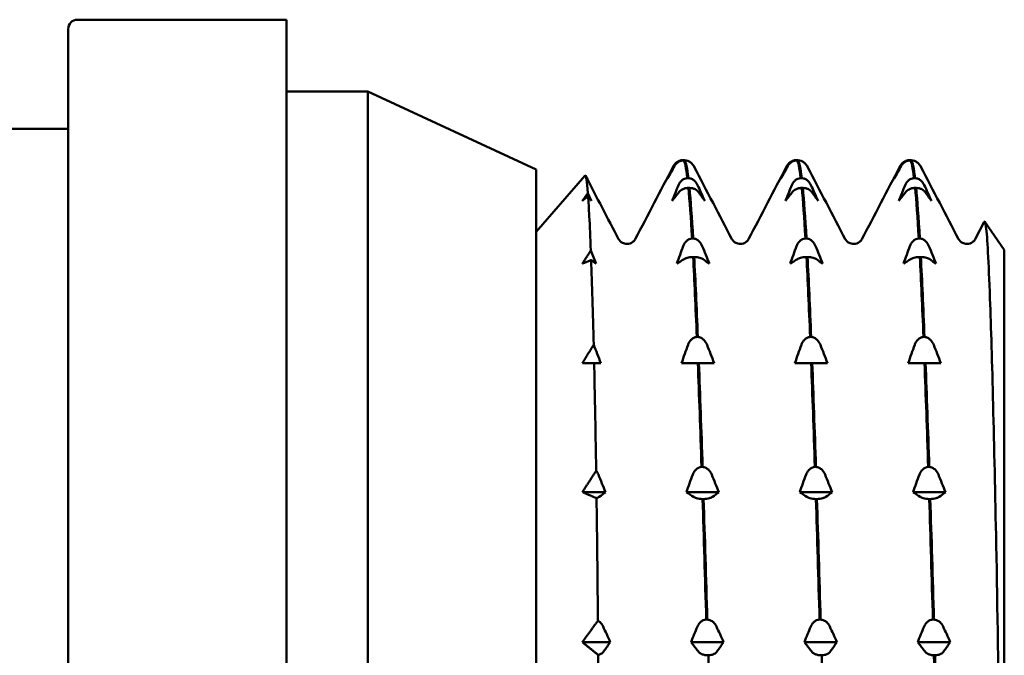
# Model space of a CAD drawing. Header units: millimetres. Extents: x 50 to 190, y 97 to 241.
# Tile 8 of 16: x 112 to 127, y 115 to 125. Entities that reach past the tile are written whole.
import ezdxf

# ---------------------------------------------------------------- set-up
doc = ezdxf.new("R2010")
doc.units = ezdxf.units.MM
doc.layers.add('Видимый контур (ГОСТ)', color=7, linetype='Continuous', lineweight=50)

msp = doc.modelspace()

# ---------------------------------------------------------------- linework, layer by layer
at = {"layer": 'Видимый контур (ГОСТ)'}
for p, q in [((112.481, 125.251), (115.831, 125.251)), ((115.831, 100.251), (115.831, 125.251)), ((112.331, 100.401), (112.331, 125.101)), ((115.831, 124.101), (117.131, 124.101)), ((117.131, 101.401), (117.131, 124.101)), ((119.831, 122.851), (117.131, 124.101)), ((112.331, 123.501), (107.831, 123.501)), ((122.177, 122.998), (122.194, 122.998)), ((122.21, 122.995), (122.193, 122.995)), ((123.993, 122.998), (124.01, 122.998)), ((124.026, 122.995), (124.009, 122.995)), ((125.809, 122.998), (125.826, 122.998)), ((125.842, 122.995), (125.825, 122.995)), ((119.831, 102.651), (119.831, 122.851)), ((119.831, 121.851), (120.612, 122.749)), ((120.612, 122.749), (120.612, 122.749)), ((122.252, 122.71), (122.269, 122.71)), ((124.068, 122.71), (124.085, 122.71)), ((125.884, 122.71), (125.901, 122.71)), ((122.286, 122.554), (122.269, 122.554)), ((124.102, 122.554), (124.085, 122.554)), ((125.918, 122.554), (125.901, 122.554)), ((126.865, 121.731), (127.009, 122.007)), ((127.331, 121.561), (127.019, 122.009)), ((122.328, 121.743), (122.345, 121.743)), ((124.144, 121.743), (124.161, 121.743)), ((125.96, 121.743), (125.977, 121.743)), ((127.331, 121.561), (127.331, 103.941)), ((122.362, 121.445), (122.345, 121.445)), ((124.178, 121.445), (124.161, 121.445)), ((125.994, 121.445), (125.977, 121.445)), ((122.404, 120.164), (122.421, 120.164)), ((124.22, 120.164), (124.237, 120.164)), ((126.036, 120.164), (126.053, 120.164)), ((120.865, 119.745), (120.57, 119.745)), ((122.681, 119.745), (122.16, 119.745)), ((122.437, 119.743), (122.42, 119.743)), ((124.497, 119.745), (123.976, 119.745)), ((124.253, 119.743), (124.236, 119.743)), ((126.313, 119.745), (125.792, 119.745)), ((126.069, 119.743), (126.052, 119.743)), ((122.479, 118.079), (122.496, 118.079)), ((124.295, 118.079), (124.312, 118.079)), ((126.111, 118.079), (126.128, 118.079)), ((120.941, 117.676), (120.57, 117.676)), ((122.757, 117.676), (122.236, 117.676)), ((122.513, 117.565), (122.496, 117.565)), ((124.573, 117.676), (124.052, 117.676)), ((124.329, 117.565), (124.312, 117.565)), ((126.389, 117.676), (125.868, 117.676)), ((126.145, 117.565), (126.128, 117.565)), ((122.555, 115.631), (122.572, 115.631)), ((124.371, 115.631), (124.388, 115.631)), ((126.187, 115.631), (126.204, 115.631)), ((121.016, 115.27), (120.57, 115.27)), ((122.832, 115.27), (122.311, 115.27)), ((124.648, 115.27), (124.127, 115.27)), ((126.464, 115.27), (125.943, 115.27)), ((122.589, 115.059), (122.572, 115.059)), ((124.405, 115.059), (124.388, 115.059)), ((126.221, 115.059), (126.204, 115.059))]:
    msp.add_line(p, q, dxfattribs=at)
msp.add_arc((112.481, 125.101), 0.15, 90, 180, dxfattribs=at)
for points in [[(121.933, 122.701), (121.967, 122.77), (122.001, 122.839), (122.036, 122.908)], [(122.024, 122.894), (122.034, 122.914), (122.048, 122.94), (122.086, 122.968)], [(122.193, 122.995), (122.213, 122.971), (122.233, 122.875), (122.252, 122.71)], [(122.269, 122.71), (122.25, 122.875), (122.23, 122.971), (122.21, 122.995)], [(122.325, 122.944), (122.343, 122.925), (122.352, 122.908), (122.36, 122.894)], [(123.749, 122.701), (123.783, 122.77), (123.817, 122.839), (123.852, 122.908)], [(123.84, 122.894), (123.85, 122.914), (123.864, 122.94), (123.902, 122.968)], [(124.009, 122.995), (124.029, 122.971), (124.049, 122.875), (124.068, 122.71)], [(124.085, 122.71), (124.066, 122.875), (124.046, 122.971), (124.026, 122.995)], [(124.141, 122.944), (124.159, 122.925), (124.168, 122.908), (124.176, 122.894)], [(125.565, 122.701), (125.599, 122.77), (125.633, 122.839), (125.668, 122.908)], [(125.656, 122.894), (125.666, 122.914), (125.68, 122.94), (125.718, 122.968)], [(125.825, 122.995), (125.845, 122.971), (125.865, 122.875), (125.884, 122.71)], [(125.901, 122.71), (125.882, 122.875), (125.862, 122.971), (125.842, 122.995)], [(125.957, 122.944), (125.975, 122.925), (125.984, 122.908), (125.992, 122.894)], [(120.658, 122.471), (120.643, 122.664), (120.628, 122.759), (120.614, 122.75)], [(120.622, 122.745), (120.798, 122.407), (120.974, 122.069), (121.151, 121.731)], [(121.417, 121.731), (121.62, 122.118), (121.822, 122.506), (122.024, 122.894)], [(122.36, 122.894), (122.562, 122.506), (122.764, 122.118), (122.967, 121.731)], [(123.233, 121.731), (123.436, 122.118), (123.638, 122.506), (123.84, 122.894)], [(124.176, 122.894), (124.378, 122.506), (124.58, 122.118), (124.783, 121.731)], [(125.049, 121.731), (125.252, 122.118), (125.454, 122.506), (125.656, 122.894)], [(125.992, 122.894), (126.194, 122.506), (126.396, 122.118), (126.599, 121.731)], [(122.009, 122.347), (122.043, 122.431), (122.077, 122.516), (122.111, 122.6)], [(123.825, 122.347), (123.859, 122.431), (123.893, 122.516), (123.927, 122.6)], [(125.641, 122.347), (125.675, 122.431), (125.709, 122.516), (125.743, 122.6)], [(126.047, 122.6), (126.086, 122.516), (126.124, 122.431), (126.162, 122.347)], [(120.658, 122.471), (120.677, 122.429), (120.695, 122.388), (120.714, 122.347)], [(122.269, 122.554), (122.289, 122.35), (122.308, 122.078), (122.328, 121.743)], [(122.345, 121.743), (122.325, 122.078), (122.306, 122.35), (122.286, 122.554)], [(122.53, 122.347), (122.496, 122.395), (122.462, 122.443), (122.427, 122.491)], [(124.085, 122.554), (124.105, 122.35), (124.124, 122.078), (124.144, 121.743)], [(124.161, 121.743), (124.141, 122.078), (124.122, 122.35), (124.102, 122.554)], [(124.346, 122.347), (124.312, 122.395), (124.278, 122.443), (124.243, 122.491)], [(125.901, 122.554), (125.921, 122.35), (125.94, 122.078), (125.96, 121.743)], [(125.977, 121.743), (125.957, 122.078), (125.938, 122.35), (125.918, 122.554)], [(126.162, 122.347), (126.128, 122.395), (126.094, 122.443), (126.059, 122.491)], [(120.714, 122.347), (120.697, 122.371), (120.679, 122.396), (120.662, 122.42)], [(120.705, 121.549), (120.733, 121.479), (120.761, 121.409), (120.789, 121.339)], [(122.084, 121.339), (122.118, 121.433), (122.152, 121.527), (122.187, 121.621)], [(122.491, 121.621), (122.529, 121.527), (122.568, 121.433), (122.605, 121.339)], [(123.9, 121.339), (123.934, 121.433), (123.968, 121.527), (124.003, 121.621)], [(124.307, 121.621), (124.345, 121.527), (124.384, 121.433), (124.421, 121.339)], [(125.716, 121.339), (125.75, 121.433), (125.784, 121.527), (125.819, 121.621)], [(126.123, 121.621), (126.161, 121.527), (126.2, 121.433), (126.237, 121.339)], [(120.789, 121.339), (120.763, 121.358), (120.737, 121.377), (120.71, 121.396)], [(120.751, 120.037), (120.737, 120.559), (120.724, 121.014), (120.71, 121.396)], [(122.199, 121.413), (122.16, 121.388), (122.122, 121.363), (122.084, 121.339)], [(122.345, 121.445), (122.364, 121.075), (122.384, 120.645), (122.404, 120.164)], [(122.421, 120.164), (122.401, 120.645), (122.381, 121.075), (122.362, 121.445)], [(122.605, 121.339), (122.572, 121.363), (122.537, 121.388), (122.503, 121.413)], [(124.015, 121.413), (123.976, 121.388), (123.938, 121.363), (123.9, 121.339)], [(124.161, 121.445), (124.18, 121.075), (124.2, 120.645), (124.22, 120.164)], [(124.237, 120.164), (124.217, 120.645), (124.197, 121.075), (124.178, 121.445)], [(124.421, 121.339), (124.388, 121.363), (124.353, 121.388), (124.319, 121.413)], [(125.831, 121.413), (125.792, 121.388), (125.754, 121.363), (125.716, 121.339)], [(125.977, 121.445), (125.996, 121.075), (126.016, 120.645), (126.036, 120.164)], [(126.053, 120.164), (126.033, 120.645), (126.013, 121.075), (125.994, 121.445)], [(126.237, 121.339), (126.204, 121.363), (126.169, 121.388), (126.135, 121.413)], [(120.751, 120.037), (120.789, 119.94), (120.827, 119.843), (120.865, 119.745)], [(122.16, 119.745), (122.194, 119.843), (122.228, 119.94), (122.263, 120.037)], [(122.567, 120.037), (122.605, 119.94), (122.643, 119.843), (122.681, 119.745)], [(123.976, 119.745), (124.01, 119.843), (124.044, 119.94), (124.079, 120.037)], [(124.383, 120.037), (124.421, 119.94), (124.459, 119.843), (124.497, 119.745)], [(125.792, 119.745), (125.826, 119.843), (125.86, 119.94), (125.895, 120.037)], [(126.199, 120.037), (126.237, 119.94), (126.275, 119.843), (126.313, 119.745)], [(120.762, 119.744), (120.761, 119.744), (120.76, 119.744), (120.758, 119.744)], [(120.865, 119.745), (120.831, 119.745), (120.797, 119.744), (120.762, 119.744)], [(122.274, 119.744), (122.236, 119.744), (122.198, 119.745), (122.16, 119.745)], [(122.42, 119.743), (122.44, 119.233), (122.46, 118.675), (122.479, 118.079)], [(122.496, 118.079), (122.477, 118.675), (122.457, 119.233), (122.437, 119.743)], [(122.681, 119.745), (122.647, 119.745), (122.613, 119.744), (122.578, 119.744)], [(124.09, 119.744), (124.052, 119.744), (124.014, 119.745), (123.976, 119.745)], [(124.236, 119.743), (124.256, 119.233), (124.276, 118.675), (124.295, 118.079)], [(124.312, 118.079), (124.293, 118.675), (124.273, 119.233), (124.253, 119.743)], [(124.497, 119.745), (124.463, 119.745), (124.429, 119.744), (124.394, 119.744)], [(125.906, 119.744), (125.868, 119.744), (125.83, 119.745), (125.792, 119.745)], [(126.052, 119.743), (126.072, 119.233), (126.092, 118.675), (126.111, 118.079)], [(126.128, 118.079), (126.109, 118.675), (126.089, 119.233), (126.069, 119.743)], [(126.313, 119.745), (126.279, 119.745), (126.245, 119.744), (126.21, 119.744)], [(120.791, 118.018), (120.805, 118), (120.817, 117.98), (120.826, 117.957)], [(120.826, 117.957), (120.865, 117.863), (120.903, 117.769), (120.941, 117.676)], [(122.236, 117.676), (122.27, 117.769), (122.304, 117.863), (122.338, 117.957)], [(122.642, 117.957), (122.681, 117.863), (122.719, 117.769), (122.757, 117.676)], [(124.052, 117.676), (124.086, 117.769), (124.12, 117.863), (124.154, 117.957)], [(124.458, 117.957), (124.497, 117.863), (124.535, 117.769), (124.573, 117.676)], [(125.868, 117.676), (125.902, 117.769), (125.936, 117.863), (125.97, 117.957)], [(126.274, 117.957), (126.313, 117.863), (126.351, 117.769), (126.389, 117.676)], [(120.941, 117.676), (120.907, 117.65), (120.873, 117.624), (120.838, 117.598)], [(122.35, 117.598), (122.312, 117.624), (122.274, 117.65), (122.236, 117.676)], [(122.496, 117.565), (122.516, 116.949), (122.535, 116.3), (122.555, 115.631)], [(122.572, 115.631), (122.552, 116.3), (122.533, 116.949), (122.513, 117.565)], [(122.757, 117.676), (122.723, 117.65), (122.689, 117.624), (122.654, 117.598)], [(124.166, 117.598), (124.128, 117.624), (124.09, 117.65), (124.052, 117.676)], [(124.312, 117.565), (124.332, 116.949), (124.351, 116.3), (124.371, 115.631)], [(124.388, 115.631), (124.368, 116.3), (124.349, 116.949), (124.329, 117.565)], [(124.573, 117.676), (124.539, 117.65), (124.505, 117.624), (124.47, 117.598)], [(125.982, 117.598), (125.944, 117.624), (125.906, 117.65), (125.868, 117.676)], [(126.128, 117.565), (126.148, 116.949), (126.167, 116.3), (126.187, 115.631)], [(126.204, 115.631), (126.184, 116.3), (126.165, 116.949), (126.145, 117.565)], [(126.389, 117.676), (126.355, 117.65), (126.321, 117.624), (126.286, 117.598)], [(120.902, 115.522), (120.94, 115.438), (120.979, 115.354), (121.016, 115.27)], [(122.311, 115.27), (122.345, 115.354), (122.379, 115.438), (122.414, 115.522)], [(122.718, 115.522), (122.756, 115.438), (122.795, 115.354), (122.832, 115.27)], [(124.127, 115.27), (124.161, 115.354), (124.195, 115.438), (124.23, 115.522)], [(124.534, 115.522), (124.572, 115.438), (124.611, 115.354), (124.648, 115.27)], [(125.943, 115.27), (125.977, 115.354), (126.011, 115.438), (126.046, 115.522)], [(126.35, 115.522), (126.388, 115.438), (126.427, 115.354), (126.464, 115.27)], [(121.016, 115.27), (120.983, 115.221), (120.948, 115.172), (120.914, 115.123)], [(122.426, 115.123), (122.387, 115.172), (122.349, 115.221), (122.311, 115.27)], [(122.832, 115.27), (122.799, 115.221), (122.764, 115.172), (122.73, 115.123)], [(124.242, 115.123), (124.203, 115.172), (124.165, 115.221), (124.127, 115.27)], [(124.648, 115.27), (124.615, 115.221), (124.58, 115.172), (124.546, 115.123)], [(126.058, 115.123), (126.019, 115.172), (125.981, 115.221), (125.943, 115.27)], [(126.464, 115.27), (126.431, 115.221), (126.396, 115.172), (126.362, 115.123)], [(120.831, 113.017), (120.83, 113.708), (120.827, 114.394), (120.822, 115.066)], [(122.648, 112.987), (122.628, 113.684), (122.608, 114.379), (122.589, 115.059)], [(124.464, 112.987), (124.444, 113.684), (124.424, 114.379), (124.405, 115.059)], [(126.204, 115.059), (126.223, 114.379), (126.243, 113.684), (126.263, 112.987)], [(126.28, 112.987), (126.26, 113.684), (126.24, 114.379), (126.221, 115.059)]]:
    msp.add_open_spline(points, degree=3, dxfattribs=at)
for points, knots in [([(122.047, 122.906), (122.047, 122.906), (122.047, 122.905), (122.009, 122.837), (121.971, 122.769), (121.933, 122.701)], [-0.08888022, -0.08888022, -0.08888022, -0.08888022, -0.08878965, -0.08878965, -0.05756277, -0.05756277, -0.05756277, -0.05756277]), ([(122.036, 122.908), (122.041, 122.919), (122.048, 122.93), (122.065, 122.95), (122.074, 122.958), (122.098, 122.976), (122.113, 122.984), (122.145, 122.995), (122.16, 122.998), (122.177, 122.998)], [-0.02006283, -0.02006283, -0.02006283, -0.02006283, -0.01513613, -0.01513613, -0.01053792, -0.01053792, -0.00491807, -0.00491807, 0, 0, 0, 0]), ([(122.193, 122.995), (122.185, 122.994), (122.176, 122.993), (122.159, 122.99), (122.15, 122.988), (122.125, 122.979), (122.11, 122.971), (122.076, 122.946), (122.059, 122.927), (122.047, 122.906)], [-0.0225535, -0.0225535, -0.0225535, -0.0225535, -0.019548, -0.019548, -0.01645853, -0.01645853, -0.00986146, -0.00986146, 0, 0, 0, 0]), ([(122.194, 122.998), (122.202, 122.998), (122.211, 122.997), (122.223, 122.994), (122.227, 122.994), (122.23, 122.993)], [-0.0225535, -0.0225535, -0.0225535, -0.0225535, -0.019547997, -0.019547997, -0.018310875, -0.018310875, -0.018310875, -0.018310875]), ([(122.325, 122.944), (122.318, 122.951), (122.311, 122.957), (122.289, 122.973), (122.274, 122.981), (122.243, 122.991), (122.227, 122.994), (122.21, 122.995)], [-0.01409201, -0.01409201, -0.01409201, -0.01409201, -0.01053792, -0.01053792, -0.00491807, -0.00491807, 0, 0, 0, 0]), ([(123.863, 122.906), (123.863, 122.906), (123.863, 122.905), (123.825, 122.837), (123.787, 122.769), (123.749, 122.701)], [-0.08888022, -0.08888022, -0.08888022, -0.08888022, -0.08878965, -0.08878965, -0.05756277, -0.05756277, -0.05756277, -0.05756277]), ([(123.852, 122.908), (123.857, 122.919), (123.864, 122.93), (123.881, 122.95), (123.89, 122.958), (123.914, 122.976), (123.929, 122.984), (123.961, 122.995), (123.976, 122.998), (123.993, 122.998)], [-0.02006283, -0.02006283, -0.02006283, -0.02006283, -0.01513613, -0.01513613, -0.01053792, -0.01053792, -0.00491807, -0.00491807, 0, 0, 0, 0]), ([(124.009, 122.995), (124.001, 122.994), (123.992, 122.993), (123.975, 122.99), (123.966, 122.988), (123.941, 122.979), (123.926, 122.971), (123.892, 122.946), (123.875, 122.927), (123.863, 122.906)], [-0.0225535, -0.0225535, -0.0225535, -0.0225535, -0.019548, -0.019548, -0.01645853, -0.01645853, -0.00986146, -0.00986146, 0, 0, 0, 0]), ([(124.01, 122.998), (124.018, 122.998), (124.027, 122.997), (124.039, 122.994), (124.043, 122.994), (124.046, 122.993)], [-0.0225535, -0.0225535, -0.0225535, -0.0225535, -0.019547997, -0.019547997, -0.018310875, -0.018310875, -0.018310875, -0.018310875]), ([(124.141, 122.944), (124.134, 122.951), (124.127, 122.957), (124.105, 122.973), (124.09, 122.981), (124.059, 122.991), (124.043, 122.994), (124.026, 122.995)], [-0.01409201, -0.01409201, -0.01409201, -0.01409201, -0.01053792, -0.01053792, -0.00491807, -0.00491807, 0, 0, 0, 0]), ([(125.679, 122.906), (125.679, 122.906), (125.679, 122.905), (125.641, 122.837), (125.603, 122.769), (125.565, 122.701)], [-0.08888022, -0.08888022, -0.08888022, -0.08888022, -0.08878965, -0.08878965, -0.05756277, -0.05756277, -0.05756277, -0.05756277]), ([(125.668, 122.908), (125.673, 122.919), (125.68, 122.93), (125.697, 122.95), (125.706, 122.958), (125.73, 122.976), (125.745, 122.984), (125.777, 122.995), (125.792, 122.998), (125.809, 122.998)], [-0.02006283, -0.02006283, -0.02006283, -0.02006283, -0.01513613, -0.01513613, -0.01053792, -0.01053792, -0.00491807, -0.00491807, 0, 0, 0, 0]), ([(125.825, 122.995), (125.817, 122.994), (125.808, 122.993), (125.791, 122.99), (125.782, 122.988), (125.757, 122.979), (125.742, 122.971), (125.708, 122.946), (125.691, 122.927), (125.679, 122.906)], [-0.0225535, -0.0225535, -0.0225535, -0.0225535, -0.019548, -0.019548, -0.01645853, -0.01645853, -0.00986146, -0.00986146, 0, 0, 0, 0]), ([(125.826, 122.998), (125.834, 122.998), (125.843, 122.997), (125.855, 122.994), (125.859, 122.994), (125.862, 122.993)], [-0.0225535, -0.0225535, -0.0225535, -0.0225535, -0.019547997, -0.019547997, -0.018310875, -0.018310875, -0.018310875, -0.018310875]), ([(125.957, 122.944), (125.95, 122.951), (125.943, 122.957), (125.921, 122.973), (125.906, 122.981), (125.875, 122.991), (125.859, 122.994), (125.842, 122.995)], [-0.01409201, -0.01409201, -0.01409201, -0.01409201, -0.01053792, -0.01053792, -0.00491807, -0.00491807, 0, 0, 0, 0]), ([(122.111, 122.6), (122.117, 122.614), (122.124, 122.627), (122.14, 122.651), (122.15, 122.661), (122.173, 122.683), (122.188, 122.693), (122.22, 122.706), (122.236, 122.709), (122.252, 122.71)], [-0.02006283, -0.02006283, -0.02006283, -0.02006283, -0.01513613, -0.01513613, -0.01053792, -0.01053792, -0.00491807, -0.00491807, 0, 0, 0, 0]), ([(122.269, 122.71), (122.278, 122.71), (122.287, 122.708), (122.304, 122.704), (122.312, 122.701), (122.338, 122.69), (122.353, 122.68), (122.387, 122.65), (122.403, 122.627), (122.415, 122.6)], [-0.0225535, -0.0225535, -0.0225535, -0.0225535, -0.019548, -0.019548, -0.01645853, -0.01645853, -0.00986146, -0.00986146, 0, 0, 0, 0]), ([(122.415, 122.6), (122.416, 122.6), (122.416, 122.6), (122.454, 122.515), (122.492, 122.431), (122.53, 122.347)], [-0.08888021, -0.08888021, -0.08888021, -0.08888021, -0.08878995, -0.08878995, -0.05756277, -0.05756277, -0.05756277, -0.05756277]), ([(123.927, 122.6), (123.933, 122.614), (123.94, 122.627), (123.956, 122.651), (123.966, 122.661), (123.989, 122.683), (124.004, 122.693), (124.036, 122.706), (124.052, 122.709), (124.068, 122.71)], [-0.02006283, -0.02006283, -0.02006283, -0.02006283, -0.01513613, -0.01513613, -0.01053792, -0.01053792, -0.00491807, -0.00491807, 0, 0, 0, 0]), ([(124.085, 122.71), (124.094, 122.71), (124.103, 122.708), (124.12, 122.704), (124.128, 122.701), (124.154, 122.69), (124.169, 122.68), (124.203, 122.65), (124.219, 122.627), (124.231, 122.6)], [-0.0225535, -0.0225535, -0.0225535, -0.0225535, -0.019548, -0.019548, -0.01645853, -0.01645853, -0.00986146, -0.00986146, 0, 0, 0, 0]), ([(124.231, 122.6), (124.232, 122.6), (124.232, 122.6), (124.27, 122.515), (124.308, 122.431), (124.346, 122.347)], [-0.08888021, -0.08888021, -0.08888021, -0.08888021, -0.08878995, -0.08878995, -0.05756277, -0.05756277, -0.05756277, -0.05756277]), ([(125.743, 122.6), (125.749, 122.614), (125.756, 122.627), (125.772, 122.651), (125.782, 122.661), (125.805, 122.683), (125.82, 122.693), (125.852, 122.706), (125.868, 122.709), (125.884, 122.71)], [-0.02006283, -0.02006283, -0.02006283, -0.02006283, -0.01513613, -0.01513613, -0.01053792, -0.01053792, -0.00491807, -0.00491807, 0, 0, 0, 0]), ([(125.901, 122.71), (125.91, 122.71), (125.919, 122.708), (125.936, 122.704), (125.944, 122.701), (125.97, 122.69), (125.985, 122.68), (126.019, 122.65), (126.035, 122.627), (126.047, 122.6)], [-0.0225535, -0.0225535, -0.0225535, -0.0225535, -0.019548, -0.019548, -0.01645853, -0.01645853, -0.00986146, -0.00986146, 0, 0, 0, 0]), ([(122.123, 122.491), (122.123, 122.491), (122.123, 122.491), (122.084, 122.443), (122.046, 122.395), (122.009, 122.347)], [-0.08888022, -0.08888022, -0.08888022, -0.08888022, -0.08878965, -0.08878965, -0.05756277, -0.05756277, -0.05756277, -0.05756277]), ([(122.269, 122.554), (122.26, 122.553), (122.252, 122.553), (122.234, 122.55), (122.226, 122.549), (122.201, 122.543), (122.185, 122.537), (122.152, 122.519), (122.135, 122.506), (122.123, 122.491)], [-0.0225535, -0.0225535, -0.0225535, -0.0225535, -0.019548, -0.019548, -0.01645853, -0.01645853, -0.00986146, -0.00986146, 0, 0, 0, 0]), ([(122.427, 122.491), (122.422, 122.499), (122.415, 122.506), (122.398, 122.52), (122.389, 122.526), (122.365, 122.538), (122.35, 122.544), (122.318, 122.551), (122.302, 122.553), (122.286, 122.554)], [-0.02006283, -0.02006283, -0.02006283, -0.02006283, -0.01513613, -0.01513613, -0.01053792, -0.01053792, -0.00491807, -0.00491807, 0, 0, 0, 0]), ([(123.939, 122.491), (123.939, 122.491), (123.939, 122.491), (123.9, 122.443), (123.862, 122.395), (123.825, 122.347)], [-0.08888022, -0.08888022, -0.08888022, -0.08888022, -0.08878965, -0.08878965, -0.05756277, -0.05756277, -0.05756277, -0.05756277]), ([(124.085, 122.554), (124.076, 122.553), (124.068, 122.553), (124.05, 122.55), (124.042, 122.549), (124.017, 122.543), (124.001, 122.537), (123.968, 122.519), (123.951, 122.506), (123.939, 122.491)], [-0.0225535, -0.0225535, -0.0225535, -0.0225535, -0.019548, -0.019548, -0.01645853, -0.01645853, -0.00986146, -0.00986146, 0, 0, 0, 0]), ([(124.243, 122.491), (124.238, 122.499), (124.231, 122.506), (124.214, 122.52), (124.205, 122.526), (124.181, 122.538), (124.166, 122.544), (124.134, 122.551), (124.118, 122.553), (124.102, 122.554)], [-0.02006283, -0.02006283, -0.02006283, -0.02006283, -0.01513613, -0.01513613, -0.01053792, -0.01053792, -0.00491807, -0.00491807, 0, 0, 0, 0]), ([(125.755, 122.491), (125.755, 122.491), (125.755, 122.491), (125.716, 122.443), (125.678, 122.395), (125.641, 122.347)], [-0.08888022, -0.08888022, -0.08888022, -0.08888022, -0.08878965, -0.08878965, -0.05756277, -0.05756277, -0.05756277, -0.05756277]), ([(125.901, 122.554), (125.892, 122.553), (125.884, 122.553), (125.866, 122.55), (125.858, 122.549), (125.833, 122.543), (125.817, 122.537), (125.784, 122.519), (125.767, 122.506), (125.755, 122.491)], [-0.0225535, -0.0225535, -0.0225535, -0.0225535, -0.019548, -0.019548, -0.01645853, -0.01645853, -0.00986146, -0.00986146, 0, 0, 0, 0]), ([(126.059, 122.491), (126.054, 122.499), (126.047, 122.506), (126.03, 122.52), (126.021, 122.526), (125.997, 122.538), (125.982, 122.544), (125.95, 122.551), (125.934, 122.553), (125.918, 122.554)], [-0.02006283, -0.02006283, -0.02006283, -0.02006283, -0.01513613, -0.01513613, -0.01053792, -0.01053792, -0.00491807, -0.00491807, 0, 0, 0, 0]), ([(120.705, 121.549), (120.697, 121.757), (120.689, 121.941), (120.674, 122.223), (120.668, 122.331), (120.662, 122.42)], [0.2626192, 0.2626192, 0.2626192, 0.2626192, 0.3953394, 0.3953394, 0.5013439, 0.5013439, 0.5013439, 0.5013439]), ([(127.009, 122.007), (127.019, 122.025), (127.028, 121.999), (127.059, 121.767), (127.08, 121.377), (127.118, 120.32), (127.135, 119.745), (127.168, 118.404), (127.185, 117.648), (127.201, 116.827)], [3.634001, 3.634001, 3.634001, 3.634001, 3.791303, 3.791303, 4.150937, 4.150937, 4.426299, 4.426299, 4.699525, 4.699525, 4.699525, 4.699525]), ([(121.151, 121.731), (121.153, 121.726), (121.158, 121.715), (121.184, 121.69), (121.197, 121.68), (121.234, 121.662), (121.259, 121.656), (121.284, 121.656)], [0, 0, 0, 0, 0.02813573, 0.02813573, 0.04290996, 0.04290996, 0.05823242, 0.05823242, 0.05823242, 0.05823242]), ([(121.284, 121.656), (121.32, 121.656), (121.354, 121.67), (121.392, 121.696), (121.402, 121.707), (121.413, 121.723), (121.416, 121.728), (121.417, 121.731)], [0, 0, 0, 0, 0.02200142, 0.02200142, 0.04095138, 0.04095138, 0.05820728, 0.05820728, 0.05820728, 0.05820728]), ([(122.187, 121.621), (122.193, 121.636), (122.199, 121.651), (122.216, 121.677), (122.225, 121.689), (122.249, 121.713), (122.264, 121.724), (122.296, 121.738), (122.312, 121.742), (122.328, 121.743)], [-0.02006283, -0.02006283, -0.02006283, -0.02006283, -0.01513613, -0.01513613, -0.01053792, -0.01053792, -0.00491807, -0.00491807, 0, 0, 0, 0]), ([(122.345, 121.743), (122.354, 121.743), (122.362, 121.741), (122.38, 121.737), (122.388, 121.734), (122.413, 121.721), (122.429, 121.71), (122.462, 121.676), (122.479, 121.651), (122.491, 121.621)], [-0.0225535, -0.0225535, -0.0225535, -0.0225535, -0.019548, -0.019548, -0.01645853, -0.01645853, -0.00986146, -0.00986146, 0, 0, 0, 0]), ([(122.967, 121.731), (122.969, 121.726), (122.974, 121.715), (123, 121.69), (123.013, 121.68), (123.05, 121.662), (123.075, 121.656), (123.1, 121.656)], [0, 0, 0, 0, 0.02813573, 0.02813573, 0.04290996, 0.04290996, 0.05823242, 0.05823242, 0.05823242, 0.05823242]), ([(123.1, 121.656), (123.136, 121.656), (123.17, 121.67), (123.208, 121.696), (123.218, 121.707), (123.229, 121.723), (123.232, 121.728), (123.233, 121.731)], [0, 0, 0, 0, 0.02200142, 0.02200142, 0.04095138, 0.04095138, 0.05820728, 0.05820728, 0.05820728, 0.05820728]), ([(124.003, 121.621), (124.009, 121.636), (124.015, 121.651), (124.032, 121.677), (124.041, 121.689), (124.065, 121.713), (124.08, 121.724), (124.112, 121.738), (124.128, 121.742), (124.144, 121.743)], [-0.02006283, -0.02006283, -0.02006283, -0.02006283, -0.01513613, -0.01513613, -0.01053792, -0.01053792, -0.00491807, -0.00491807, 0, 0, 0, 0]), ([(124.161, 121.743), (124.17, 121.743), (124.178, 121.741), (124.196, 121.737), (124.204, 121.734), (124.229, 121.721), (124.245, 121.71), (124.278, 121.676), (124.295, 121.651), (124.307, 121.621)], [-0.0225535, -0.0225535, -0.0225535, -0.0225535, -0.019548, -0.019548, -0.01645853, -0.01645853, -0.00986146, -0.00986146, 0, 0, 0, 0]), ([(124.783, 121.731), (124.785, 121.726), (124.79, 121.715), (124.816, 121.69), (124.829, 121.68), (124.866, 121.662), (124.891, 121.656), (124.916, 121.656)], [0, 0, 0, 0, 0.02813573, 0.02813573, 0.04290996, 0.04290996, 0.05823242, 0.05823242, 0.05823242, 0.05823242]), ([(124.916, 121.656), (124.952, 121.656), (124.986, 121.67), (125.024, 121.696), (125.034, 121.707), (125.045, 121.723), (125.048, 121.728), (125.049, 121.731)], [0, 0, 0, 0, 0.02200142, 0.02200142, 0.04095138, 0.04095138, 0.05820728, 0.05820728, 0.05820728, 0.05820728]), ([(125.819, 121.621), (125.825, 121.636), (125.831, 121.651), (125.848, 121.677), (125.857, 121.689), (125.881, 121.713), (125.896, 121.724), (125.928, 121.738), (125.944, 121.742), (125.96, 121.743)], [-0.02006283, -0.02006283, -0.02006283, -0.02006283, -0.01513613, -0.01513613, -0.01053792, -0.01053792, -0.00491807, -0.00491807, 0, 0, 0, 0]), ([(125.977, 121.743), (125.986, 121.743), (125.994, 121.741), (126.012, 121.737), (126.02, 121.734), (126.045, 121.721), (126.061, 121.71), (126.094, 121.676), (126.111, 121.651), (126.123, 121.621)], [-0.0225535, -0.0225535, -0.0225535, -0.0225535, -0.019548, -0.019548, -0.01645853, -0.01645853, -0.00986146, -0.00986146, 0, 0, 0, 0]), ([(126.599, 121.731), (126.601, 121.726), (126.606, 121.715), (126.632, 121.69), (126.645, 121.68), (126.682, 121.662), (126.707, 121.656), (126.732, 121.656)], [0, 0, 0, 0, 0.02813573, 0.02813573, 0.04290996, 0.04290996, 0.05823242, 0.05823242, 0.05823242, 0.05823242]), ([(126.732, 121.656), (126.768, 121.656), (126.802, 121.67), (126.84, 121.696), (126.85, 121.707), (126.861, 121.723), (126.864, 121.728), (126.865, 121.731)], [0, 0, 0, 0, 0.02200142, 0.02200142, 0.04095138, 0.04095138, 0.05820728, 0.05820728, 0.05820728, 0.05820728]), ([(122.345, 121.445), (122.336, 121.444), (122.327, 121.444), (122.31, 121.443), (122.302, 121.442), (122.276, 121.439), (122.261, 121.436), (122.227, 121.427), (122.211, 121.42), (122.199, 121.413)], [-0.0225535, -0.0225535, -0.0225535, -0.0225535, -0.019548, -0.019548, -0.01645853, -0.01645853, -0.00986146, -0.00986146, 0, 0, 0, 0]), ([(122.503, 121.413), (122.497, 121.417), (122.49, 121.42), (122.474, 121.427), (122.465, 121.43), (122.441, 121.437), (122.426, 121.439), (122.394, 121.443), (122.378, 121.444), (122.362, 121.445)], [-0.02006283, -0.02006283, -0.02006283, -0.02006283, -0.01513613, -0.01513613, -0.01053792, -0.01053792, -0.00491807, -0.00491807, 0, 0, 0, 0]), ([(124.161, 121.445), (124.152, 121.444), (124.143, 121.444), (124.126, 121.443), (124.118, 121.442), (124.092, 121.439), (124.077, 121.436), (124.043, 121.427), (124.027, 121.42), (124.015, 121.413)], [-0.0225535, -0.0225535, -0.0225535, -0.0225535, -0.019548, -0.019548, -0.01645853, -0.01645853, -0.00986146, -0.00986146, 0, 0, 0, 0]), ([(124.319, 121.413), (124.313, 121.417), (124.306, 121.42), (124.29, 121.427), (124.281, 121.43), (124.257, 121.437), (124.242, 121.439), (124.21, 121.443), (124.194, 121.444), (124.178, 121.445)], [-0.02006283, -0.02006283, -0.02006283, -0.02006283, -0.01513613, -0.01513613, -0.01053792, -0.01053792, -0.00491807, -0.00491807, 0, 0, 0, 0]), ([(125.977, 121.445), (125.968, 121.444), (125.959, 121.444), (125.942, 121.443), (125.934, 121.442), (125.908, 121.439), (125.893, 121.436), (125.859, 121.427), (125.843, 121.42), (125.831, 121.413)], [-0.0225535, -0.0225535, -0.0225535, -0.0225535, -0.019548, -0.019548, -0.01645853, -0.01645853, -0.00986146, -0.00986146, 0, 0, 0, 0]), ([(126.135, 121.413), (126.129, 121.417), (126.122, 121.42), (126.106, 121.427), (126.097, 121.43), (126.073, 121.437), (126.058, 121.439), (126.026, 121.443), (126.01, 121.444), (125.994, 121.445)], [-0.02006283, -0.02006283, -0.02006283, -0.02006283, -0.01513613, -0.01513613, -0.01053792, -0.01053792, -0.00491807, -0.00491807, 0, 0, 0, 0]), ([(122.263, 120.037), (122.268, 120.053), (122.275, 120.068), (122.292, 120.095), (122.301, 120.108), (122.325, 120.132), (122.34, 120.143), (122.372, 120.158), (122.387, 120.163), (122.404, 120.164)], [-0.02006283, -0.02006283, -0.02006283, -0.02006283, -0.01513613, -0.01513613, -0.01053792, -0.01053792, -0.00491807, -0.00491807, 0, 0, 0, 0]), ([(122.421, 120.164), (122.429, 120.163), (122.438, 120.162), (122.455, 120.157), (122.464, 120.154), (122.489, 120.141), (122.505, 120.129), (122.538, 120.094), (122.555, 120.068), (122.567, 120.037)], [-0.0225535, -0.0225535, -0.0225535, -0.0225535, -0.019548, -0.019548, -0.01645853, -0.01645853, -0.00986146, -0.00986146, 0, 0, 0, 0]), ([(124.079, 120.037), (124.084, 120.053), (124.091, 120.068), (124.108, 120.095), (124.117, 120.108), (124.141, 120.132), (124.156, 120.143), (124.188, 120.158), (124.203, 120.163), (124.22, 120.164)], [-0.02006283, -0.02006283, -0.02006283, -0.02006283, -0.01513613, -0.01513613, -0.01053792, -0.01053792, -0.00491807, -0.00491807, 0, 0, 0, 0]), ([(124.237, 120.164), (124.245, 120.163), (124.254, 120.162), (124.271, 120.157), (124.28, 120.154), (124.305, 120.141), (124.321, 120.129), (124.354, 120.094), (124.371, 120.068), (124.383, 120.037)], [-0.0225535, -0.0225535, -0.0225535, -0.0225535, -0.019548, -0.019548, -0.01645853, -0.01645853, -0.00986146, -0.00986146, 0, 0, 0, 0]), ([(125.895, 120.037), (125.9, 120.053), (125.907, 120.068), (125.924, 120.095), (125.933, 120.108), (125.957, 120.132), (125.972, 120.143), (126.004, 120.158), (126.019, 120.163), (126.036, 120.164)], [-0.02006283, -0.02006283, -0.02006283, -0.02006283, -0.01513613, -0.01513613, -0.01053792, -0.01053792, -0.00491807, -0.00491807, 0, 0, 0, 0]), ([(126.053, 120.164), (126.061, 120.163), (126.07, 120.162), (126.087, 120.157), (126.096, 120.154), (126.121, 120.141), (126.137, 120.129), (126.17, 120.094), (126.187, 120.068), (126.199, 120.037)], [-0.0225535, -0.0225535, -0.0225535, -0.0225535, -0.019548, -0.019548, -0.01645853, -0.01645853, -0.00986146, -0.00986146, 0, 0, 0, 0]), ([(120.791, 118.018), (120.789, 118.16), (120.786, 118.301), (120.776, 118.904), (120.768, 119.341), (120.758, 119.744)], [0.5559166, 0.5559166, 0.5559166, 0.5559166, 0.6062949, 0.6062949, 0.775743, 0.775743, 0.775743, 0.775743]), ([(122.42, 119.743), (122.412, 119.743), (122.403, 119.743), (122.386, 119.743), (122.377, 119.743), (122.352, 119.743), (122.337, 119.743), (122.303, 119.743), (122.286, 119.744), (122.274, 119.744)], [-0.0225535, -0.0225535, -0.0225535, -0.0225535, -0.019548, -0.019548, -0.01645853, -0.01645853, -0.00986146, -0.00986146, 0, 0, 0, 0]), ([(122.578, 119.744), (122.573, 119.744), (122.566, 119.744), (122.55, 119.743), (122.54, 119.743), (122.516, 119.743), (122.501, 119.743), (122.47, 119.743), (122.454, 119.743), (122.437, 119.743)], [-0.02006283, -0.02006283, -0.02006283, -0.02006283, -0.01513613, -0.01513613, -0.01053792, -0.01053792, -0.00491807, -0.00491807, 0, 0, 0, 0]), ([(124.236, 119.743), (124.228, 119.743), (124.219, 119.743), (124.202, 119.743), (124.193, 119.743), (124.168, 119.743), (124.153, 119.743), (124.119, 119.743), (124.102, 119.744), (124.09, 119.744)], [-0.0225535, -0.0225535, -0.0225535, -0.0225535, -0.019548, -0.019548, -0.01645853, -0.01645853, -0.00986146, -0.00986146, 0, 0, 0, 0]), ([(124.394, 119.744), (124.389, 119.744), (124.382, 119.744), (124.366, 119.743), (124.356, 119.743), (124.332, 119.743), (124.317, 119.743), (124.286, 119.743), (124.27, 119.743), (124.253, 119.743)], [-0.02006283, -0.02006283, -0.02006283, -0.02006283, -0.01513613, -0.01513613, -0.01053792, -0.01053792, -0.00491807, -0.00491807, 0, 0, 0, 0]), ([(126.052, 119.743), (126.044, 119.743), (126.035, 119.743), (126.018, 119.743), (126.009, 119.743), (125.984, 119.743), (125.969, 119.743), (125.935, 119.743), (125.918, 119.744), (125.906, 119.744)], [-0.0225535, -0.0225535, -0.0225535, -0.0225535, -0.019548, -0.019548, -0.01645853, -0.01645853, -0.00986146, -0.00986146, 0, 0, 0, 0]), ([(126.21, 119.744), (126.205, 119.744), (126.198, 119.744), (126.182, 119.743), (126.172, 119.743), (126.148, 119.743), (126.133, 119.743), (126.102, 119.743), (126.086, 119.743), (126.069, 119.743)], [-0.02006283, -0.02006283, -0.02006283, -0.02006283, -0.01513613, -0.01513613, -0.01053792, -0.01053792, -0.00491807, -0.00491807, 0, 0, 0, 0]), ([(122.338, 117.957), (122.344, 117.972), (122.351, 117.986), (122.367, 118.013), (122.377, 118.025), (122.4, 118.048), (122.415, 118.059), (122.447, 118.074), (122.463, 118.078), (122.479, 118.079)], [-0.02006283, -0.02006283, -0.02006283, -0.02006283, -0.01513613, -0.01513613, -0.01053792, -0.01053792, -0.00491807, -0.00491807, 0, 0, 0, 0]), ([(122.496, 118.079), (122.505, 118.078), (122.514, 118.077), (122.531, 118.072), (122.539, 118.069), (122.565, 118.057), (122.58, 118.046), (122.614, 118.012), (122.63, 117.986), (122.642, 117.957)], [-0.0225535, -0.0225535, -0.0225535, -0.0225535, -0.019548, -0.019548, -0.01645853, -0.01645853, -0.00986146, -0.00986146, 0, 0, 0, 0]), ([(124.154, 117.957), (124.16, 117.972), (124.167, 117.986), (124.183, 118.013), (124.193, 118.025), (124.216, 118.048), (124.231, 118.059), (124.263, 118.074), (124.279, 118.078), (124.295, 118.079)], [-0.02006283, -0.02006283, -0.02006283, -0.02006283, -0.01513613, -0.01513613, -0.01053792, -0.01053792, -0.00491807, -0.00491807, 0, 0, 0, 0]), ([(124.312, 118.079), (124.321, 118.078), (124.33, 118.077), (124.347, 118.072), (124.355, 118.069), (124.381, 118.057), (124.396, 118.046), (124.43, 118.012), (124.446, 117.986), (124.458, 117.957)], [-0.0225535, -0.0225535, -0.0225535, -0.0225535, -0.019548, -0.019548, -0.01645853, -0.01645853, -0.00986146, -0.00986146, 0, 0, 0, 0]), ([(125.97, 117.957), (125.976, 117.972), (125.983, 117.986), (125.999, 118.013), (126.009, 118.025), (126.032, 118.048), (126.047, 118.059), (126.079, 118.074), (126.095, 118.078), (126.111, 118.079)], [-0.02006283, -0.02006283, -0.02006283, -0.02006283, -0.01513613, -0.01513613, -0.01053792, -0.01053792, -0.00491807, -0.00491807, 0, 0, 0, 0]), ([(126.128, 118.079), (126.137, 118.078), (126.146, 118.077), (126.163, 118.072), (126.171, 118.069), (126.197, 118.057), (126.212, 118.046), (126.246, 118.012), (126.262, 117.986), (126.274, 117.957)], [-0.0225535, -0.0225535, -0.0225535, -0.0225535, -0.019548, -0.019548, -0.01645853, -0.01645853, -0.00986146, -0.00986146, 0, 0, 0, 0]), ([(120.838, 117.598), (120.833, 117.594), (120.826, 117.59), (120.811, 117.584), (120.805, 117.581), (120.797, 117.579)], [-0.020062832, -0.020062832, -0.020062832, -0.020062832, -0.015136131, -0.015136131, -0.011689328, -0.011689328, -0.011689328, -0.011689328]), ([(120.818, 115.614), (120.816, 115.926), (120.813, 116.235), (120.806, 116.895), (120.802, 117.242), (120.797, 117.579)], [0.2916583, 0.2916583, 0.2916583, 0.2916583, 0.3897088, 0.3897088, 0.5051101, 0.5051101, 0.5051101, 0.5051101]), ([(122.496, 117.565), (122.487, 117.565), (122.479, 117.565), (122.461, 117.567), (122.453, 117.568), (122.428, 117.571), (122.412, 117.574), (122.379, 117.583), (122.362, 117.59), (122.35, 117.598)], [-0.0225535, -0.0225535, -0.0225535, -0.0225535, -0.019548, -0.019548, -0.01645853, -0.01645853, -0.00986146, -0.00986146, 0, 0, 0, 0]), ([(122.654, 117.598), (122.649, 117.594), (122.642, 117.59), (122.625, 117.583), (122.616, 117.58), (122.592, 117.573), (122.577, 117.57), (122.545, 117.566), (122.529, 117.565), (122.513, 117.565)], [-0.02006283, -0.02006283, -0.02006283, -0.02006283, -0.01513613, -0.01513613, -0.01053792, -0.01053792, -0.00491807, -0.00491807, 0, 0, 0, 0]), ([(124.312, 117.565), (124.303, 117.565), (124.295, 117.565), (124.277, 117.567), (124.269, 117.568), (124.244, 117.571), (124.228, 117.574), (124.195, 117.583), (124.178, 117.59), (124.166, 117.598)], [-0.0225535, -0.0225535, -0.0225535, -0.0225535, -0.019548, -0.019548, -0.01645853, -0.01645853, -0.00986146, -0.00986146, 0, 0, 0, 0]), ([(124.47, 117.598), (124.465, 117.594), (124.458, 117.59), (124.441, 117.583), (124.432, 117.58), (124.408, 117.573), (124.393, 117.57), (124.361, 117.566), (124.345, 117.565), (124.329, 117.565)], [-0.02006283, -0.02006283, -0.02006283, -0.02006283, -0.01513613, -0.01513613, -0.01053792, -0.01053792, -0.00491807, -0.00491807, 0, 0, 0, 0]), ([(126.128, 117.565), (126.119, 117.565), (126.111, 117.565), (126.093, 117.567), (126.085, 117.568), (126.06, 117.571), (126.044, 117.574), (126.011, 117.583), (125.994, 117.59), (125.982, 117.598)], [-0.0225535, -0.0225535, -0.0225535, -0.0225535, -0.019548, -0.019548, -0.01645853, -0.01645853, -0.00986146, -0.00986146, 0, 0, 0, 0]), ([(126.286, 117.598), (126.281, 117.594), (126.274, 117.59), (126.257, 117.583), (126.248, 117.58), (126.224, 117.573), (126.209, 117.57), (126.177, 117.566), (126.161, 117.565), (126.145, 117.565)], [-0.02006283, -0.02006283, -0.02006283, -0.02006283, -0.01513613, -0.01513613, -0.01053792, -0.01053792, -0.00491807, -0.00491807, 0, 0, 0, 0]), ([(127.201, 116.827), (127.222, 115.803), (127.237, 114.703), (127.258, 112.487), (127.265, 111.399), (127.265, 110.347)], [0, 0, 0, 0, 0.3402894, 0.3402894, 0.667576, 0.667576, 0.667576, 0.667576]), ([(120.818, 115.614), (120.831, 115.607), (120.843, 115.599), (120.873, 115.571), (120.89, 115.548), (120.902, 115.522)], [-0.01503058, -0.01503058, -0.01503058, -0.01503058, -0.00986145, -0.00986145, 0, 0, 0, 0]), ([(122.414, 115.522), (122.42, 115.535), (122.426, 115.548), (122.443, 115.572), (122.452, 115.583), (122.476, 115.604), (122.491, 115.614), (122.523, 115.626), (122.539, 115.63), (122.555, 115.631)], [-0.02006283, -0.02006283, -0.02006283, -0.02006283, -0.01513613, -0.01513613, -0.01053792, -0.01053792, -0.00491807, -0.00491807, 0, 0, 0, 0]), ([(122.572, 115.631), (122.581, 115.631), (122.589, 115.629), (122.607, 115.625), (122.615, 115.622), (122.64, 115.611), (122.656, 115.601), (122.689, 115.571), (122.706, 115.548), (122.718, 115.522)], [-0.0225535, -0.0225535, -0.0225535, -0.0225535, -0.019548, -0.019548, -0.01645853, -0.01645853, -0.00986146, -0.00986146, 0, 0, 0, 0]), ([(124.23, 115.522), (124.236, 115.535), (124.242, 115.548), (124.259, 115.572), (124.268, 115.583), (124.292, 115.604), (124.307, 115.614), (124.339, 115.626), (124.355, 115.63), (124.371, 115.631)], [-0.02006283, -0.02006283, -0.02006283, -0.02006283, -0.01513613, -0.01513613, -0.01053792, -0.01053792, -0.00491807, -0.00491807, 0, 0, 0, 0]), ([(124.388, 115.631), (124.397, 115.631), (124.405, 115.629), (124.423, 115.625), (124.431, 115.622), (124.456, 115.611), (124.472, 115.601), (124.505, 115.571), (124.522, 115.548), (124.534, 115.522)], [-0.0225535, -0.0225535, -0.0225535, -0.0225535, -0.019548, -0.019548, -0.01645853, -0.01645853, -0.00986146, -0.00986146, 0, 0, 0, 0]), ([(126.046, 115.522), (126.052, 115.535), (126.058, 115.548), (126.075, 115.572), (126.084, 115.583), (126.108, 115.604), (126.123, 115.614), (126.155, 115.626), (126.171, 115.63), (126.187, 115.631)], [-0.02006283, -0.02006283, -0.02006283, -0.02006283, -0.01513613, -0.01513613, -0.01053792, -0.01053792, -0.00491807, -0.00491807, 0, 0, 0, 0]), ([(126.204, 115.631), (126.213, 115.631), (126.221, 115.629), (126.239, 115.625), (126.247, 115.622), (126.272, 115.611), (126.288, 115.601), (126.321, 115.571), (126.338, 115.548), (126.35, 115.522)], [-0.0225535, -0.0225535, -0.0225535, -0.0225535, -0.019548, -0.019548, -0.01645853, -0.01645853, -0.00986146, -0.00986146, 0, 0, 0, 0]), ([(120.914, 115.123), (120.908, 115.115), (120.901, 115.107), (120.885, 115.093), (120.876, 115.087), (120.852, 115.075), (120.838, 115.07), (120.822, 115.066)], [-0.02006283, -0.02006283, -0.02006283, -0.02006283, -0.01513613, -0.01513613, -0.0105379, -0.0105379, -0.00520615, -0.00520615, -0.00520615, -0.00520615]), ([(122.572, 115.059), (122.563, 115.059), (122.554, 115.06), (122.537, 115.062), (122.529, 115.064), (122.503, 115.07), (122.488, 115.076), (122.454, 115.094), (122.438, 115.107), (122.426, 115.123)], [-0.0225535, -0.0225535, -0.0225535, -0.0225535, -0.019548, -0.019548, -0.01645853, -0.01645853, -0.00986146, -0.00986146, 0, 0, 0, 0]), ([(122.73, 115.123), (122.724, 115.115), (122.717, 115.107), (122.701, 115.093), (122.692, 115.087), (122.668, 115.075), (122.653, 115.069), (122.621, 115.061), (122.605, 115.059), (122.589, 115.059)], [-0.02006283, -0.02006283, -0.02006283, -0.02006283, -0.01513613, -0.01513613, -0.01053792, -0.01053792, -0.00491807, -0.00491807, 0, 0, 0, 0]), ([(124.388, 115.059), (124.379, 115.059), (124.37, 115.06), (124.353, 115.062), (124.345, 115.064), (124.319, 115.07), (124.304, 115.076), (124.27, 115.094), (124.254, 115.107), (124.242, 115.123)], [-0.0225535, -0.0225535, -0.0225535, -0.0225535, -0.019548, -0.019548, -0.01645853, -0.01645853, -0.00986146, -0.00986146, 0, 0, 0, 0]), ([(124.546, 115.123), (124.54, 115.115), (124.533, 115.107), (124.517, 115.093), (124.508, 115.087), (124.484, 115.075), (124.469, 115.069), (124.437, 115.061), (124.421, 115.059), (124.405, 115.059)], [-0.02006283, -0.02006283, -0.02006283, -0.02006283, -0.01513613, -0.01513613, -0.01053792, -0.01053792, -0.00491807, -0.00491807, 0, 0, 0, 0]), ([(126.204, 115.059), (126.195, 115.059), (126.186, 115.06), (126.169, 115.062), (126.161, 115.064), (126.135, 115.07), (126.12, 115.076), (126.086, 115.094), (126.07, 115.107), (126.058, 115.123)], [-0.0225535, -0.0225535, -0.0225535, -0.0225535, -0.019548, -0.019548, -0.01645853, -0.01645853, -0.00986146, -0.00986146, 0, 0, 0, 0]), ([(126.362, 115.123), (126.356, 115.115), (126.349, 115.107), (126.333, 115.093), (126.324, 115.087), (126.3, 115.075), (126.285, 115.069), (126.253, 115.061), (126.237, 115.059), (126.221, 115.059)], [-0.02006283, -0.02006283, -0.02006283, -0.02006283, -0.01513613, -0.01513613, -0.01053792, -0.01053792, -0.00491807, -0.00491807, 0, 0, 0, 0])]:
    msp.add_open_spline(points, degree=3, knots=knots, dxfattribs=at)
for points, weights in [([(120.614, 122.75), (120.592, 122.726), (120.57, 122.701)], [1.00120583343, 1.00129939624, 1.00138041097]), ([(120.57, 122.701), (120.591, 122.725), (120.612, 122.749)], [1.00138041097, 1.00130267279, 1.00121338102]), ([(120.57, 122.347), (120.614, 122.408), (120.658, 122.471)], [1.00138041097, 1.00121723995, 1.00100316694]), ([(120.662, 122.42), (120.615, 122.383), (120.57, 122.347)], [1.00098528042, 1.00121045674, 1.00138041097]), ([(120.57, 121.339), (120.636, 121.443), (120.705, 121.549)], [1.00138041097, 1.00113268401, 1.00076763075]), ([(120.71, 121.396), (120.639, 121.367), (120.57, 121.339)], [1.00073749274, 1.00112252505, 1.00138041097]), ([(120.57, 119.745), (120.659, 119.89), (120.751, 120.037)], [1.00138041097, 1.00104898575, 1.00050756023]), ([(120.758, 119.744), (120.662, 119.745), (120.57, 119.745)], [1.00046447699, 1.00103589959, 1.00138041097]), ([(120.57, 117.676), (120.678, 117.844), (120.791, 118.018)], [1.00138041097, 1.00097786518, 1.00026552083]), ([(120.797, 117.579), (120.681, 117.628), (120.57, 117.676)], [1.00022597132, 1.00096675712, 1.00138041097]), ([(120.57, 115.27), (120.691, 115.439), (120.818, 115.614)], [1.00138041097, 1.0009292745, 1.00008903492]), ([(120.822, 115.066), (120.693, 115.169), (120.57, 115.27)], [1.00006165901, 1.00092195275, 1.00138041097])]:
    msp.add_rational_spline(points, weights, degree=2, dxfattribs=at)

doc.saveas('drawing.dxf')
